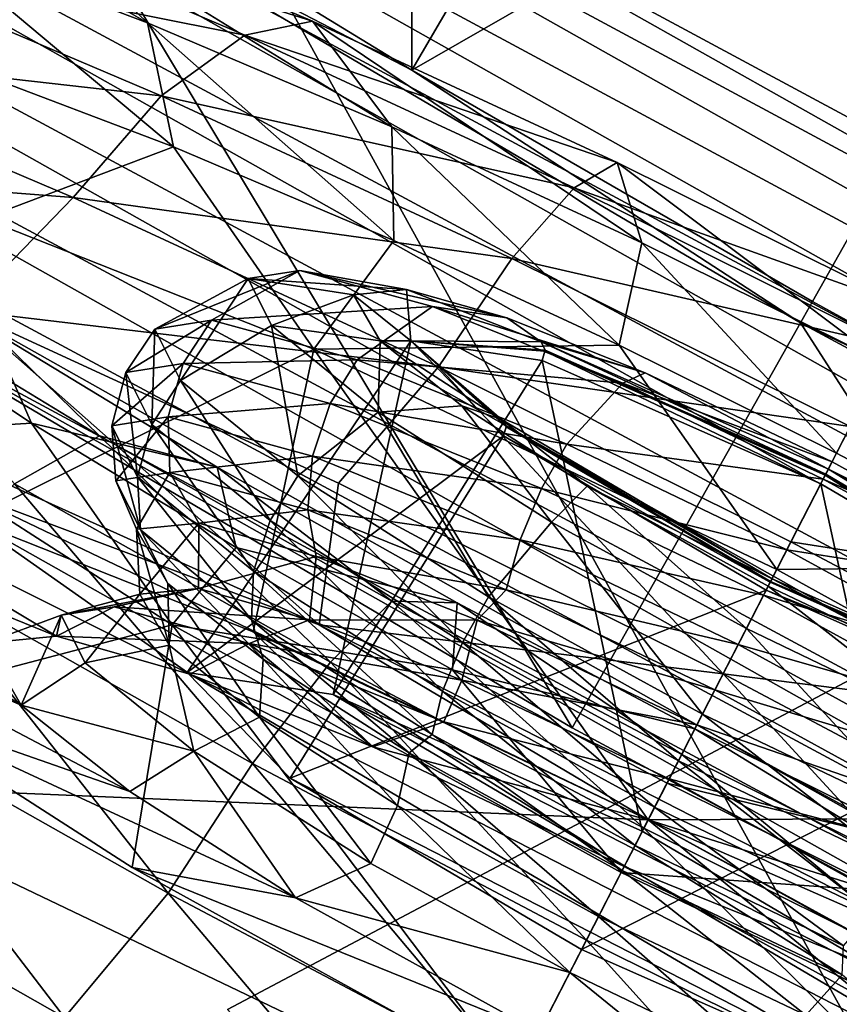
# Model space of a CAD drawing. Header units: metres. Extents: x -1501 to 0, y -1015 to 0.
# Tile 23 of 110: x -896 to -884, y -713 to -698. Entities that reach past the tile are written whole.
import ezdxf

# ---------------------------------------------------------------- set-up
doc = ezdxf.new("R2010")
doc.units = ezdxf.units.M

msp = doc.modelspace()

# ---------------------------------------------------------------- linework, layer by layer
at = {"layer": 'None'}
for points in [[(-838.549561, -717.892029, -406), (-896.670044, -688.680969, -406), (-365.180939, -642.72583, -406)], [(-840.488953, -702.148682, -398.780426), (-890.388062, -676.905884, -398.780426), (-891.434143, -678.887756, -397.307617)], [(-890.388062, -676.905884, -398.780426), (-840.488953, -702.148682, -398.780426), (-838.381714, -697.797791, -401.100159)], [(-891.434143, -678.887756, -397.307617), (-892.41449, -680.745117, -395.641296), (-841.46582, -704.165649, -397.307617)], [(-841.46582, -704.165649, -397.307617), (-840.488953, -702.148682, -398.780426), (-891.434143, -678.887756, -397.307617)], [(-892.41449, -680.745117, -395.641296), (-893.321228, -682.462891, -393.793457), (-842.381287, -706.055786, -395.641296)], [(-892.41449, -680.745117, -395.641296), (-842.381287, -706.055786, -395.641296), (-841.46582, -704.165649, -397.307617)], [(-893.321228, -682.462891, -393.793457), (-894.147644, -684.028564, -391.779236), (-843.227966, -707.803955, -393.793457)], [(-893.321228, -682.462891, -393.793457), (-843.227966, -707.803955, -393.793457), (-842.381287, -706.055786, -395.641296)], [(-894.147644, -684.028564, -391.779236), (-894.887329, -685.429932, -389.61441), (-843.999634, -709.397278, -391.779236)], [(-894.147644, -684.028564, -391.779236), (-843.999634, -709.397278, -391.779236), (-843.227966, -707.803955, -393.793457)], [(-844.690369, -710.823486, -389.61441), (-894.887329, -685.429932, -389.61441), (-895.533997, -686.65509, -387.314758)], [(-894.887329, -685.429932, -389.61441), (-844.690369, -710.823486, -389.61441), (-843.999634, -709.397278, -391.779236)], [(-845.294189, -712.070251, -387.314758), (-895.533997, -686.65509, -387.314758), (-896.081726, -687.692749, -384.897552)], [(-845.294189, -712.070251, -387.314758), (-844.690369, -710.823486, -389.61441), (-895.533997, -686.65509, -387.314758)], [(-845.805664, -713.126282, -384.897552), (-896.081726, -687.692749, -384.897552), (-896.526672, -688.535706, -382.385681)], [(-845.805664, -713.126282, -384.897552), (-845.294189, -712.070251, -387.314758), (-896.081726, -687.692749, -384.897552)], [(-846.22113, -713.984131, -382.385681), (-896.526672, -688.535706, -382.385681), (-896.865479, -689.177612, -379.803467)], [(-846.22113, -713.984131, -382.385681), (-845.805664, -713.126282, -384.897552), (-896.526672, -688.535706, -382.385681)], [(-838.549561, -717.892029, -406), (-919.173218, -731.311707, -63), (-896.670044, -688.680969, -406)], [(-896.865479, -689.177612, -379.803467), (-897.094727, -689.612, -377.175201), (-846.537537, -714.637329, -379.803467)], [(-846.537537, -714.637329, -379.803467), (-846.22113, -713.984131, -382.385681), (-896.865479, -689.177612, -379.803467)], [(-902.407471, -737.109253, -60), (-859.092834, -758.611267, -60), (-897.094727, -689.612, -377.175201)], [(-897.094727, -689.612, -377.175201), (-846.746521, -715.082458, -377.175201), (-846.537537, -714.637329, -379.803467)], [(-897.094727, -689.612, -377.175201), (-859.092834, -758.611267, -60), (-846.746521, -715.082458, -377.175201)]]:
    msp.add_3dface(points, dxfattribs=at)
at = {"layer": 'None01'}
for points in [[(-893.236206, -713.278503, -410), (-879.114685, -728.961182, -410), (-882.337952, -707.503601, -410)], [(-893.236206, -713.278503, -410), (-882.337952, -707.503601, -410), (-893.236206, -713.278503, -430)], [(-882.337952, -707.503601, -410), (-882.337952, -707.503601, -430), (-893.236206, -713.278503, -430)], [(-893.236206, -713.278503, -430), (-882.337952, -707.503601, -430), (-879.114685, -728.961182, -430)]]:
    msp.add_3dface(points, dxfattribs=at)
at = {"layer": 'None01234'}
for points in [[(-918.843384, -684.230652, -334.528534), (-850.900452, -722.514771, -334.528534), (-921.349609, -684.590759, -321.953278)], [(-913.085999, -685.875977, -345.872833), (-855.290283, -718.442383, -345.872833), (-918.843384, -684.230652, -334.528534)], [(-855.290283, -718.442383, -345.872833), (-850.900452, -722.514771, -334.528534), (-918.843384, -684.230652, -334.528534)], [(-850.900452, -722.514771, -334.528534), (-849.910217, -724.845032, -321.953278), (-921.349609, -684.590759, -321.953278)], [(-921.349609, -684.590759, -321.953278), (-849.910217, -724.845032, -321.953278), (-920.359375, -686.921082, -309.378021)], [(-896.51886, -695.549805, -286.031464), (-890.478882, -699.23761, -284.013123), (-890.450378, -685.545349, -285.551636)], [(-890.450378, -685.545349, -285.551636), (-890.478882, -699.23761, -284.013123), (-884.572693, -689.134094, -283.587524)], [(-904.640991, -689.365723, -354.875732), (-862.649963, -713.02655, -354.875732), (-913.085999, -685.875977, -345.872833)], [(-862.649963, -713.02655, -354.875732), (-855.290283, -718.442383, -345.872833), (-913.085999, -685.875977, -345.872833)], [(-849.910217, -724.845032, -321.953278), (-852.416443, -725.205139, -309.378021), (-920.359375, -686.921082, -309.378021)], [(-920.359375, -686.921082, -309.378021), (-852.416443, -725.205139, -309.378021), (-915.969543, -690.993408, -298.033691)], [(-890.478882, -699.23761, -284.013123), (-878.747131, -692.502991, -282.974731), (-884.572693, -689.134094, -283.587524)], [(-894.335083, -694.358215, -360.655945), (-872.259094, -706.797424, -360.655945), (-904.640991, -689.365723, -354.875732)], [(-872.259094, -706.797424, -360.655945), (-862.649963, -713.02655, -354.875732), (-904.640991, -689.365723, -354.875732)], [(-899.000732, -702.638367, -283.25061), (-895.590027, -696.585327, -282.397522), (-905.199158, -690.356201, -288.177734)], [(-852.416443, -725.205139, -309.378021), (-858.173828, -723.559814, -298.033691), (-915.969543, -690.993408, -298.033691)], [(-915.969543, -690.993408, -298.033691), (-858.173828, -723.559814, -298.033691), (-908.609863, -696.409241, -289.030823)], [(-890.478882, -699.23761, -284.013123), (-884.492615, -702.699463, -283.383423), (-878.747131, -692.502991, -282.974731)], [(-878.430359, -706.026672, -284.013123), (-878.747131, -692.502991, -282.974731), (-884.492615, -702.699463, -283.383423)], [(-879.766296, -694.311707, -361.794586), (-883.177063, -700.364746, -362.647644), (-894.335083, -694.358215, -360.655945)], [(-894.335083, -694.358215, -360.655945), (-883.177063, -700.364746, -362.647644), (-872.259094, -706.797424, -360.655945)], [(-896.51886, -695.549805, -286.031464), (-895.590027, -696.585327, -282.397522), (-890.478882, -699.23761, -284.013123)], [(-858.173828, -723.559814, -298.033691), (-866.618835, -720.070129, -289.030823), (-908.609863, -696.409241, -289.030823)], [(-908.609863, -696.409241, -289.030823), (-866.618835, -720.070129, -289.030823), (-899.000732, -702.638367, -283.25061)], [(-899.000732, -702.638367, -283.25061), (-888.082825, -709.071045, -281.258881), (-895.590027, -696.585327, -282.397522)], [(-895.590027, -696.585327, -282.397522), (-884.672058, -703.018005, -280.405792), (-890.478882, -699.23761, -284.013123)], [(-888.082825, -709.071045, -281.258881), (-884.672058, -703.018005, -280.405792), (-895.590027, -696.585327, -282.397522)], [(-890.478882, -699.23761, -284.013123), (-884.672058, -703.018005, -280.405792), (-884.492615, -702.699463, -283.383423)], [(-866.618835, -720.070129, -289.030823), (-876.924744, -715.077637, -283.25061), (-899.000732, -702.638367, -283.25061)], [(-899.000732, -702.638367, -283.25061), (-876.924744, -715.077637, -283.25061), (-888.082825, -709.071045, -281.258881)], [(-884.672058, -703.018005, -280.405792), (-878.430359, -706.026672, -284.013123), (-884.492615, -702.699463, -283.383423)], [(-888.082825, -709.071045, -281.258881), (-876.924744, -715.077637, -283.25061), (-884.672058, -703.018005, -280.405792)], [(-884.672058, -703.018005, -280.405792), (-873.514038, -709.024597, -282.397522), (-878.430359, -706.026672, -284.013123)], [(-876.924744, -715.077637, -283.25061), (-873.514038, -709.024597, -282.397522), (-884.672058, -703.018005, -280.405792)]]:
    msp.add_3dface(points, dxfattribs=at)
at = {"layer": 'None012348'}
for points in [[(-897.756714, -697.273254, -263.697662), (-894.429688, -698.531982, -266.541016), (-900.465027, -695.079834, -267.04187)], [(-894.429688, -698.531982, -266.541016), (-896.411987, -696.613281, -270.505707), (-900.465027, -695.079834, -267.04187)], [(-899.349121, -697.441162, -274.249695), (-897.78833, -696.668823, -272.453094), (-892.976318, -698.716431, -275.129028)], [(-897.78833, -696.668823, -272.453094), (-896.411987, -696.613281, -270.505707), (-891.962036, -698.506836, -272.980286)], [(-892.976318, -698.716431, -275.129028), (-897.78833, -696.668823, -272.453094), (-891.962036, -698.506836, -272.980286)], [(-891.962036, -698.506836, -272.980286), (-896.411987, -696.613281, -270.505707), (-890.776917, -700.086365, -268.572327)], [(-896.411987, -696.613281, -270.505707), (-894.429688, -698.531982, -266.541016), (-890.776917, -700.086365, -268.572327)], [(-897.0401, -699.251038, -262.343048), (-894.041077, -700.385742, -264.906128), (-897.756714, -697.273254, -263.697662)], [(-894.041077, -700.385742, -264.906128), (-894.429688, -698.531982, -266.541016), (-897.756714, -697.273254, -263.697662)], [(-894.224304, -699.621826, -277.099548), (-900.878845, -698.869507, -275.62085), (-899.349121, -697.441162, -274.249695)], [(-892.976318, -698.716431, -275.129028), (-894.224304, -699.621826, -277.099548), (-899.349121, -697.441162, -274.249695)], [(-890.776917, -700.086365, -268.572327), (-894.429688, -698.531982, -266.541016), (-890.748291, -701.786865, -266.737213)], [(-894.429688, -698.531982, -266.541016), (-894.041077, -700.385742, -264.906128), (-890.748291, -701.786865, -266.737213)], [(-891.962036, -698.506836, -272.980286), (-887.411194, -700.617615, -274.407471), (-892.976318, -698.716431, -275.129028)], [(-890.776917, -700.086365, -268.572327), (-887.04126, -701.819031, -269.743835), (-891.962036, -698.506836, -272.980286)], [(-887.04126, -701.819031, -269.743835), (-887.411194, -700.617615, -274.407471), (-891.962036, -698.506836, -272.980286)], [(-888.055176, -700.998962, -276.672333), (-894.224304, -699.621826, -277.099548), (-892.976318, -698.716431, -275.129028)], [(-887.411194, -700.617615, -274.407471), (-888.055176, -700.998962, -276.672333), (-892.976318, -698.716431, -275.129028)], [(-895.540039, -701.141235, -278.589691), (-902.426514, -700.61084, -276.228333), (-900.878845, -698.869507, -275.62085)], [(-900.878845, -698.869507, -275.62085), (-894.224304, -699.621826, -277.099548), (-895.540039, -701.141235, -278.589691)], [(-897.0401, -699.251038, -262.343048), (-896.879211, -701.455811, -261.446991), (-894.041077, -700.385742, -264.906128)], [(-894.224304, -699.621826, -277.099548), (-888.983337, -702.052734, -278.743164), (-895.540039, -701.141235, -278.589691)], [(-888.983337, -702.052734, -278.743164), (-894.224304, -699.621826, -277.099548), (-888.055176, -700.998962, -276.672333)], [(-890.748291, -701.786865, -266.737213), (-887.38092, -703.348755, -267.793243), (-890.776917, -700.086365, -268.572327)], [(-887.38092, -703.348755, -267.793243), (-887.04126, -701.819031, -269.743835), (-890.776917, -700.086365, -268.572327)], [(-896.879211, -701.455811, -261.446991), (-891.946533, -703.412292, -265.091583), (-894.041077, -700.385742, -264.906128)], [(-894.041077, -700.385742, -264.906128), (-891.946533, -703.412292, -265.091583), (-890.748291, -701.786865, -266.737213)], [(-897.177979, -702.830017, -279.236237), (-902.426514, -700.61084, -276.228333), (-895.540039, -701.141235, -278.589691)], [(-883.023254, -702.799866, -274.852661), (-888.055176, -700.998962, -276.672333), (-887.411194, -700.617615, -274.407471)], [(-883.439392, -703.610352, -270.109314), (-883.023254, -702.799866, -274.852661), (-887.411194, -700.617615, -274.407471)], [(-887.04126, -701.819031, -269.743835), (-883.439392, -703.610352, -270.109314), (-887.411194, -700.617615, -274.407471)], [(-888.983337, -702.052734, -278.743164), (-888.055176, -700.998962, -276.672333), (-883.310242, -703.358826, -277.153778)], [(-883.310242, -703.358826, -277.153778), (-888.055176, -700.998962, -276.672333), (-883.023254, -702.799866, -274.852661)], [(-890.080261, -703.673645, -280.301941), (-897.177979, -702.830017, -279.236237), (-895.540039, -701.141235, -278.589691)], [(-895.540039, -701.141235, -278.589691), (-888.983337, -702.052734, -278.743164), (-890.080261, -703.673645, -280.301941)], [(-891.946533, -703.412292, -265.091583), (-896.879211, -701.455811, -261.446991), (-897.080933, -705.958496, -260.127502)], [(-891.946533, -703.412292, -265.091583), (-887.38092, -703.348755, -267.793243), (-890.748291, -701.786865, -266.737213)], [(-887.38092, -703.348755, -267.793243), (-884.134033, -704.963562, -268.122681), (-887.04126, -701.819031, -269.743835)], [(-884.134033, -704.963562, -268.122681), (-883.439392, -703.610352, -270.109314), (-887.04126, -701.819031, -269.743835)], [(-890.080261, -703.673645, -280.301941), (-888.983337, -702.052734, -278.743164), (-883.929932, -704.565979, -279.25589)], [(-883.929932, -704.565979, -279.25589), (-888.983337, -702.052734, -278.743164), (-883.310242, -703.358826, -277.153778)], [(-896.781738, -703.113647, -229.896179), (-899.277283, -702.194763, -225.86412), (-895.14502, -704.707031, -223.389542)], [(-895.14502, -704.707031, -223.389542), (-899.277283, -702.194763, -225.86412), (-896.418274, -705.421204, -221.503128)], [(-893.471008, -702.977051, -252.034348), (-894.321838, -703.110901, -248.422272), (-892.152954, -702.233032, -251.523788)], [(-894.321838, -703.110901, -248.422272), (-892.926819, -702.354797, -248.23819), (-892.152954, -702.233032, -251.523788)], [(-893.471008, -702.977051, -252.034348), (-892.152954, -702.233032, -251.523788), (-890.173096, -702.771362, -254.549789)], [(-892.152954, -702.233032, -251.523788), (-892.926819, -702.354797, -248.23819), (-890.559326, -702.518311, -251.229416)], [(-890.173096, -702.771362, -254.549789), (-892.152954, -702.233032, -251.523788), (-889.058105, -702.943115, -253.418854)], [(-892.152954, -702.233032, -251.523788), (-890.559326, -702.518311, -251.229416), (-889.058105, -702.943115, -253.418854)], [(-892.926819, -702.354797, -248.23819), (-894.321838, -703.110901, -248.422272), (-893.934692, -703.880249, -244.810181)], [(-892.574707, -703.054565, -244.952591), (-892.926819, -702.354797, -248.23819), (-893.934692, -703.880249, -244.810181)], [(-891.349426, -702.596497, -248.16716), (-892.926819, -702.354797, -248.23819), (-892.574707, -703.054565, -244.952591)], [(-892.926819, -702.354797, -248.23819), (-891.349426, -702.596497, -248.16716), (-890.559326, -702.518311, -251.229416)], [(-890.952454, -703.284058, -245.104919), (-891.349426, -702.596497, -248.16716), (-892.574707, -703.054565, -244.952591)], [(-890.559326, -702.518311, -251.229416), (-891.349426, -702.596497, -248.16716), (-890.495361, -703.28363, -248.198257)], [(-891.349426, -702.596497, -248.16716), (-890.952454, -703.284058, -245.104919), (-890.495361, -703.28363, -248.198257)], [(-888.546997, -703.302307, -252.806152), (-889.058105, -702.943115, -253.418854), (-890.559326, -702.518311, -251.229416)], [(-890.495361, -703.28363, -248.198257), (-888.546997, -703.302307, -252.806152), (-890.559326, -702.518311, -251.229416)], [(-898.52417, -704.660095, -235.818192), (-898.831299, -702.740173, -234.436462), (-896.161255, -704.515747, -231.873367)], [(-896.161255, -704.515747, -231.873367), (-898.831299, -702.740173, -234.436462), (-896.781738, -703.113647, -229.896179)], [(-891.866638, -707.528381, -281.505096), (-901.657715, -703.112732, -277.638794), (-897.177979, -702.830017, -279.236237)], [(-891.573669, -705.41449, -281.08847), (-891.866638, -707.528381, -281.505096), (-897.177979, -702.830017, -279.236237)], [(-891.573669, -705.41449, -281.08847), (-897.177979, -702.830017, -279.236237), (-890.080261, -703.673645, -280.301941)], [(-891.294434, -703.568848, -255.361053), (-893.471008, -702.977051, -252.034348), (-890.173096, -702.771362, -254.549789)], [(-891.294434, -703.568848, -255.361053), (-890.173096, -702.771362, -254.549789), (-887.327026, -703.918396, -256.537445)], [(-887.327026, -703.918396, -256.537445), (-890.173096, -702.771362, -254.549789), (-886.994019, -703.763489, -254.933487)], [(-890.173096, -702.771362, -254.549789), (-889.058105, -702.943115, -253.418854), (-886.994019, -703.763489, -254.933487)], [(-893.895691, -703.625183, -252.175339), (-894.753662, -703.759399, -248.531067), (-893.471008, -702.977051, -252.034348)], [(-894.753662, -703.759399, -248.531067), (-894.321838, -703.110901, -248.422272), (-893.471008, -702.977051, -252.034348)], [(-893.895691, -703.625183, -252.175339), (-893.471008, -702.977051, -252.034348), (-891.294434, -703.568848, -255.361053)], [(-886.994019, -703.763489, -254.933487), (-889.058105, -702.943115, -253.418854), (-888.546997, -703.302307, -252.806152)], [(-901.657715, -703.112732, -277.638794), (-891.866638, -707.528381, -281.505096), (-897.261169, -705.505859, -276.777252)], [(-896.161255, -704.515747, -231.873367), (-896.781738, -703.113647, -229.896179), (-893.389709, -705.175903, -227.864883)], [(-893.389709, -705.175903, -227.864883), (-896.781738, -703.113647, -229.896179), (-895.14502, -704.707031, -223.389542)], [(-894.321838, -703.110901, -248.422272), (-894.753662, -703.759399, -248.531067), (-894.363464, -704.536377, -244.887039)], [(-893.934692, -703.880249, -244.810181), (-894.321838, -703.110901, -248.422272), (-894.363464, -704.536377, -244.887039)], [(-892.574707, -703.054565, -244.952591), (-893.934692, -703.880249, -244.810181), (-892.185181, -705.303955, -241.483475)], [(-890.952454, -703.284058, -245.104919), (-892.574707, -703.054565, -244.952591), (-890.983276, -704.349609, -241.92659)], [(-890.983276, -704.349609, -241.92659), (-892.574707, -703.054565, -244.952591), (-892.185181, -705.303955, -241.483475)], [(-893.835754, -708.242065, -249.032608), (-890.495361, -703.28363, -248.198257), (-889.10968, -704.705872, -243.698364)], [(-890.495361, -703.28363, -248.198257), (-893.835754, -708.242065, -249.032608), (-891.656433, -708.571716, -254.02771)], [(-888.532043, -703.580688, -252.698166), (-890.495361, -703.28363, -248.198257), (-891.656433, -708.571716, -254.02771)], [(-889.7323, -704.256348, -242.915482), (-890.952454, -703.284058, -245.104919), (-890.983276, -704.349609, -241.92659)], [(-890.495361, -703.28363, -248.198257), (-890.952454, -703.284058, -245.104919), (-889.142517, -704.46228, -243.528183)], [(-890.952454, -703.284058, -245.104919), (-889.7323, -704.256348, -242.915482), (-889.142517, -704.46228, -243.528183)], [(-889.072144, -704.556641, -243.642197), (-890.495361, -703.28363, -248.198257), (-889.142517, -704.46228, -243.528183)], [(-889.10968, -704.705872, -243.698364), (-890.495361, -703.28363, -248.198257), (-889.071411, -704.571655, -243.651642)], [(-890.495361, -703.28363, -248.198257), (-889.072144, -704.556641, -243.642197), (-889.071411, -704.571655, -243.651642)], [(-888.490295, -703.439697, -252.705338), (-890.495361, -703.28363, -248.198257), (-888.532043, -703.580688, -252.698166)], [(-888.546997, -703.302307, -252.806152), (-890.495361, -703.28363, -248.198257), (-888.490051, -703.422791, -252.710815)], [(-890.495361, -703.28363, -248.198257), (-888.490295, -703.439697, -252.705338), (-888.490051, -703.422791, -252.710815)], [(-884.256226, -705.201477, -254.727676), (-888.546997, -703.302307, -252.806152), (-884.296082, -705.279114, -254.588989)], [(-888.546997, -703.302307, -252.806152), (-888.490051, -703.422791, -252.710815), (-884.296082, -705.279114, -254.588989)], [(-884.256226, -705.201477, -254.727676), (-886.994019, -703.763489, -254.933487), (-888.546997, -703.302307, -252.806152)], [(-892.853027, -707.635803, -263.24881), (-891.946533, -703.412292, -265.091583), (-897.080933, -705.958496, -260.127502)], [(-891.946533, -703.412292, -265.091583), (-892.853027, -707.635803, -263.24881), (-886.947388, -710.443787, -264.665527)], [(-891.946533, -703.412292, -265.091583), (-885.026489, -706.702026, -266.754883), (-887.38092, -703.348755, -267.793243)], [(-885.026489, -706.702026, -266.754883), (-891.946533, -703.412292, -265.091583), (-886.947388, -710.443787, -264.665527)], [(-884.369873, -705.422913, -254.562073), (-888.490295, -703.439697, -252.705338), (-888.532043, -703.580688, -252.698166)], [(-888.490051, -703.422791, -252.710815), (-888.490295, -703.439697, -252.705338), (-884.303162, -705.29303, -254.580414)], [(-884.303162, -705.29303, -254.580414), (-888.490295, -703.439697, -252.705338), (-884.369873, -705.422913, -254.562073)], [(-884.296082, -705.279114, -254.588989), (-888.490051, -703.422791, -252.710815), (-884.303162, -705.29303, -254.580414)], [(-885.026489, -706.702026, -266.754883), (-884.134033, -704.963562, -268.122681), (-887.38092, -703.348755, -267.793243)], [(-894.121643, -704.423523, -252.224274), (-894.964905, -704.556152, -248.644241), (-893.895691, -703.625183, -252.175339)], [(-894.964905, -704.556152, -248.644241), (-894.753662, -703.759399, -248.531067), (-893.895691, -703.625183, -252.175339)], [(-894.121643, -704.423523, -252.224274), (-893.895691, -703.625183, -252.175339), (-891.699768, -704.22229, -255.53157)], [(-891.699768, -704.22229, -255.53157), (-893.895691, -703.625183, -252.175339), (-891.294434, -703.568848, -255.361053)], [(-891.699768, -704.22229, -255.53157), (-891.294434, -703.568848, -255.361053), (-888.165588, -704.829895, -257.546204)], [(-888.532043, -703.580688, -252.698166), (-891.656433, -708.571716, -254.02771), (-887.036194, -710.61676, -256.096741)], [(-888.165588, -704.829895, -257.546204), (-891.294434, -703.568848, -255.361053), (-887.327026, -703.918396, -256.537445)], [(-884.369873, -705.422913, -254.562073), (-888.532043, -703.580688, -252.698166), (-887.036194, -710.61676, -256.096741)], [(-883.439392, -703.610352, -270.109314), (-884.134033, -704.963562, -268.122681), (-880.929443, -706.660706, -267.793243)], [(-894.753662, -703.759399, -248.531067), (-894.964905, -704.556152, -248.644241), (-894.581238, -705.318726, -245.064209)], [(-894.363464, -704.536377, -244.887039), (-894.753662, -703.759399, -248.531067), (-894.581238, -705.318726, -245.064209)], [(-885.828857, -708.264893, -281.713898), (-891.573669, -705.41449, -281.08847), (-890.080261, -703.673645, -280.301941)], [(-885.828857, -708.264893, -281.713898), (-890.080261, -703.673645, -280.301941), (-884.815918, -706.291809, -280.83606)], [(-884.815918, -706.291809, -280.83606), (-890.080261, -703.673645, -280.301941), (-883.929932, -704.565979, -279.25589)], [(-887.327026, -703.918396, -256.537445), (-886.994019, -703.763489, -254.933487), (-884.200562, -705.09314, -255.594177)], [(-884.256226, -705.201477, -254.727676), (-884.200562, -705.09314, -255.594177), (-886.994019, -703.763489, -254.933487)], [(-893.934692, -703.880249, -244.810181), (-894.363464, -704.536377, -244.887039), (-892.598389, -705.972717, -241.530807)], [(-892.185181, -705.303955, -241.483475), (-893.934692, -703.880249, -244.810181), (-892.598389, -705.972717, -241.530807)], [(-888.165588, -704.829895, -257.546204), (-887.327026, -703.918396, -256.537445), (-884.335144, -705.355347, -257.164154)], [(-884.335144, -705.355347, -257.164154), (-887.327026, -703.918396, -256.537445), (-884.200562, -705.09314, -255.594177)], [(-891.964417, -705.010071, -255.521439), (-894.121643, -704.423523, -252.224274), (-891.699768, -704.22229, -255.53157)], [(-891.964417, -705.010071, -255.521439), (-891.699768, -704.22229, -255.53157), (-888.543152, -705.494507, -257.736115)], [(-888.543152, -705.494507, -257.736115), (-891.699768, -704.22229, -255.53157), (-888.165588, -704.829895, -257.546204)], [(-890.983276, -704.349609, -241.92659), (-892.185181, -705.303955, -241.483475), (-889.336853, -707.111389, -239.298325)], [(-889.7323, -704.256348, -242.915482), (-890.983276, -704.349609, -241.92659), (-888.392456, -705.993652, -239.93895)], [(-888.392456, -705.993652, -239.93895), (-890.983276, -704.349609, -241.92659), (-889.336853, -707.111389, -239.298325)], [(-887.86261, -705.455444, -241.400848), (-889.7323, -704.256348, -242.915482), (-888.392456, -705.993652, -239.93895)], [(-889.142517, -704.46228, -243.528183), (-889.7323, -704.256348, -242.915482), (-887.86261, -705.455444, -241.400848)], [(-894.059387, -707.527954, -232.173584), (-898.52417, -704.660095, -235.818192), (-896.161255, -704.515747, -231.873367)], [(-894.059387, -707.527954, -232.173584), (-896.161255, -704.515747, -231.873367), (-893.103577, -706.374756, -230.042297)], [(-893.103577, -706.374756, -230.042297), (-896.161255, -704.515747, -231.873367), (-893.389709, -705.175903, -227.864883)], [(-894.90094, -705.379822, -248.743118), (-894.964905, -704.556152, -248.644241), (-894.121643, -704.423523, -252.224274)], [(-894.095032, -705.252136, -252.165405), (-894.90094, -705.379822, -248.743118), (-894.121643, -704.423523, -252.224274)], [(-894.095032, -705.252136, -252.165405), (-894.121643, -704.423523, -252.224274), (-891.964417, -705.010071, -255.521439)], [(-885.098389, -706.84198, -241.606659), (-889.072144, -704.556641, -243.642197), (-889.142517, -704.46228, -243.528183)], [(-889.142517, -704.46228, -243.528183), (-887.86261, -705.455444, -241.400848), (-885.098389, -706.84198, -241.606659)], [(-898.487305, -708.697998, -238.216049), (-898.52417, -704.660095, -235.818192), (-894.059387, -707.527954, -232.173584)], [(-894.581238, -705.318726, -245.064209), (-894.964905, -704.556152, -248.644241), (-894.534363, -706.10791, -245.320633)], [(-894.964905, -704.556152, -248.644241), (-894.90094, -705.379822, -248.743118), (-894.534363, -706.10791, -245.320633)], [(-894.363464, -704.536377, -244.887039), (-894.581238, -705.318726, -245.064209), (-892.847229, -706.729736, -241.767044)], [(-892.598389, -705.972717, -241.530807), (-894.363464, -704.536377, -244.887039), (-892.847229, -706.729736, -241.767044)], [(-889.10968, -704.705872, -243.698364), (-889.071411, -704.571655, -243.651642), (-885.125, -706.89386, -241.776566)], [(-885.119202, -706.882629, -241.764023), (-889.072144, -704.556641, -243.642197), (-885.098389, -706.84198, -241.606659)], [(-889.071411, -704.571655, -243.651642), (-889.072144, -704.556641, -243.642197), (-885.119202, -706.882629, -241.764023)], [(-885.125, -706.89386, -241.776566), (-889.071411, -704.571655, -243.651642), (-885.119202, -706.882629, -241.764023)], [(-883.929932, -704.565979, -279.25589), (-878.942383, -707.207397, -278.743164), (-884.815918, -706.291809, -280.83606)], [(-896.418274, -705.421204, -221.503128), (-891.695313, -708.0896, -219.959824), (-895.14502, -704.707031, -223.389542)], [(-891.695313, -708.0896, -219.959824), (-890.777405, -707.174683, -221.962357), (-895.14502, -704.707031, -223.389542)], [(-895.14502, -704.707031, -223.389542), (-890.777405, -707.174683, -221.962357), (-893.389709, -705.175903, -227.864883)], [(-892.297607, -709.820801, -244.037506), (-893.835754, -708.242065, -249.032608), (-889.10968, -704.705872, -243.698364)], [(-892.297607, -709.820801, -244.037506), (-889.10968, -704.705872, -243.698364), (-885.186768, -707.014221, -241.834442)], [(-885.186768, -707.014221, -241.834442), (-889.10968, -704.705872, -243.698364), (-885.125, -706.89386, -241.776566)], [(-888.543152, -705.494507, -257.736115), (-888.165588, -704.829895, -257.546204), (-884.876404, -706.409607, -258.235199)], [(-884.876404, -706.409607, -258.235199), (-888.165588, -704.829895, -257.546204), (-884.335144, -705.355347, -257.164154)], [(-900.172729, -705.079468, -255.644318), (-901.860901, -705.235352, -249.171783), (-895.788757, -707.702148, -253.289017)], [(-897.080933, -705.958496, -260.127502), (-900.172729, -705.079468, -255.644318), (-893.795105, -708.267578, -256.188568)], [(-893.795105, -708.267578, -256.188568), (-900.172729, -705.079468, -255.644318), (-895.788757, -707.702148, -253.289017)], [(-892.032776, -705.812866, -255.317383), (-894.095032, -705.252136, -252.165405), (-891.964417, -705.010071, -255.521439)], [(-892.032776, -705.812866, -255.317383), (-891.964417, -705.010071, -255.521439), (-888.863342, -706.259949, -257.687195)], [(-888.863342, -706.259949, -257.687195), (-891.964417, -705.010071, -255.521439), (-888.543152, -705.494507, -257.736115)], [(-884.134033, -704.963562, -268.122681), (-885.026489, -706.702026, -266.754883), (-880.929443, -706.660706, -267.793243)], [(-884.335144, -705.355347, -257.164154), (-884.200562, -705.09314, -255.594177), (-881.492004, -706.588074, -254.933487)], [(-881.492004, -706.588074, -254.933487), (-884.200562, -705.09314, -255.594177), (-884.256226, -705.201477, -254.727676)], [(-901.003601, -706.697998, -242.699249), (-896.317261, -708.731689, -245.054535), (-901.860901, -705.235352, -249.171783)], [(-896.317261, -708.731689, -245.054535), (-896.856567, -707.804443, -249.171783), (-901.860901, -705.235352, -249.171783)], [(-901.860901, -705.235352, -249.171783), (-896.856567, -707.804443, -249.171783), (-895.788757, -707.702148, -253.289017)], [(-894.593506, -706.100525, -248.813492), (-894.90094, -705.379822, -248.743118), (-894.095032, -705.252136, -252.165405)], [(-893.661865, -706.010071, -252.413773), (-894.593506, -706.100525, -248.813492), (-894.095032, -705.252136, -252.165405)], [(-893.661865, -706.010071, -252.413773), (-894.095032, -705.252136, -252.165405), (-892.032776, -705.812866, -255.317383)], [(-890.777405, -707.174683, -221.962357), (-889.804504, -707.201538, -226.693359), (-893.389709, -705.175903, -227.864883)], [(-893.389709, -705.175903, -227.864883), (-889.804504, -707.201538, -226.693359), (-893.103577, -706.374756, -230.042297)], [(-884.256226, -705.201477, -254.727676), (-884.296082, -705.279114, -254.588989), (-880.34314, -707.605164, -252.710815)], [(-880.212036, -707.581177, -252.806152), (-884.256226, -705.201477, -254.727676), (-880.34314, -707.605164, -252.710815)], [(-880.212036, -707.581177, -252.806152), (-881.492004, -706.588074, -254.933487), (-884.256226, -705.201477, -254.727676)], [(-894.534363, -706.10791, -245.320633), (-894.90094, -705.379822, -248.743118), (-894.124023, -706.910339, -245.213211)], [(-894.90094, -705.379822, -248.743118), (-894.593506, -706.100525, -248.813492), (-894.124023, -706.910339, -245.213211)], [(-892.847229, -706.729736, -241.767044), (-894.581238, -705.318726, -245.064209), (-892.876709, -707.456848, -242.168655)], [(-894.581238, -705.318726, -245.064209), (-894.534363, -706.10791, -245.320633), (-892.876709, -707.456848, -242.168655)], [(-892.185181, -705.303955, -241.483475), (-892.598389, -705.972717, -241.530807), (-889.724792, -707.796265, -239.326263)], [(-889.336853, -707.111389, -239.298325), (-892.185181, -705.303955, -241.483475), (-889.724792, -707.796265, -239.326263)], [(-884.876404, -706.409607, -258.235199), (-884.335144, -705.355347, -257.164154), (-881.423767, -706.948975, -256.537445)], [(-880.44696, -707.731262, -252.698166), (-884.303162, -705.29303, -254.580414), (-884.369873, -705.422913, -254.562073)], [(-881.423767, -706.948975, -256.537445), (-884.335144, -705.355347, -257.164154), (-881.492004, -706.588074, -254.933487)], [(-884.296082, -705.279114, -254.588989), (-884.303162, -705.29303, -254.580414), (-880.35675, -707.615173, -252.705338)], [(-880.35675, -707.615173, -252.705338), (-884.303162, -705.29303, -254.580414), (-880.44696, -707.731262, -252.698166)], [(-880.34314, -707.605164, -252.710815), (-884.296082, -705.279114, -254.588989), (-880.35675, -707.615173, -252.705338)], [(-899.522461, -709.910645, -277.473114), (-897.261169, -705.505859, -276.777252), (-886.947876, -710.444702, -279.028778)], [(-897.890015, -706.76239, -219.988052), (-892.860046, -709.604248, -218.344437), (-896.418274, -705.421204, -221.503128)], [(-897.261169, -705.505859, -276.777252), (-891.866638, -707.528381, -281.505096), (-886.947876, -710.444702, -279.028778)], [(-892.860046, -709.604248, -218.344437), (-891.695313, -708.0896, -219.959824), (-896.418274, -705.421204, -221.503128)], [(-891.866638, -707.528381, -281.505096), (-891.573669, -705.41449, -281.08847), (-885.828857, -708.264893, -281.713898)], [(-888.863342, -706.259949, -257.687195), (-888.543152, -705.494507, -257.736115), (-885.224792, -707.088196, -258.431213)], [(-885.224792, -707.088196, -258.431213), (-888.543152, -705.494507, -257.736115), (-884.876404, -706.409607, -258.235199)], [(-887.86261, -705.455444, -241.400848), (-888.392456, -705.993652, -239.93895), (-885.481018, -707.587341, -239.312241)], [(-885.153992, -706.950317, -240.740158), (-887.86261, -705.455444, -241.400848), (-885.481018, -707.587341, -239.312241)], [(-887.86261, -705.455444, -241.400848), (-885.153992, -706.950317, -240.740158), (-885.098389, -706.84198, -241.606659)], [(-884.369873, -705.422913, -254.562073), (-887.036194, -710.61676, -256.096741), (-882.68158, -713.179138, -254.02771)], [(-880.44696, -707.731262, -252.698166), (-884.369873, -705.422913, -254.562073), (-882.68158, -713.179138, -254.02771)], [(-891.909424, -706.506592, -254.965469), (-893.661865, -706.010071, -252.413773), (-892.032776, -705.812866, -255.317383)], [(-891.909424, -706.506592, -254.965469), (-892.032776, -705.812866, -255.317383), (-889.068237, -707.00769, -257.387787)], [(-889.068237, -707.00769, -257.387787), (-892.032776, -705.812866, -255.317383), (-888.863342, -706.259949, -257.687195)], [(-892.853027, -707.635803, -263.24881), (-897.080933, -705.958496, -260.127502), (-891.061157, -709.35321, -258.200562)], [(-891.061157, -709.35321, -258.200562), (-897.080933, -705.958496, -260.127502), (-893.795105, -708.267578, -256.188568)], [(-892.598389, -705.972717, -241.530807), (-892.847229, -706.729736, -241.767044), (-890.02417, -708.521179, -239.601273)], [(-889.724792, -707.796265, -239.326263), (-892.598389, -705.972717, -241.530807), (-890.02417, -708.521179, -239.601273)], [(-894.546082, -707.071594, -248.931854), (-894.593506, -706.100525, -248.813492), (-893.661865, -706.010071, -252.413773)], [(-894.124023, -706.910339, -245.213211), (-894.593506, -706.100525, -248.813492), (-894.103943, -707.835205, -245.534836)], [(-894.593506, -706.100525, -248.813492), (-894.546082, -707.071594, -248.931854), (-894.103943, -707.835205, -245.534836)], [(-893.667908, -706.985779, -252.328873), (-894.546082, -707.071594, -248.931854), (-893.661865, -706.010071, -252.413773)], [(-892.876709, -707.456848, -242.168655), (-894.534363, -706.10791, -245.320633), (-892.699158, -708.044922, -242.661514)], [(-894.534363, -706.10791, -245.320633), (-894.124023, -706.910339, -245.213211), (-892.699158, -708.044922, -242.661514)], [(-893.667908, -706.985779, -252.328873), (-893.661865, -706.010071, -252.413773), (-891.909424, -706.506592, -254.965469)], [(-888.392456, -705.993652, -239.93895), (-889.336853, -707.111389, -239.298325), (-886.136108, -708.863403, -238.609329)], [(-885.481018, -707.587341, -239.312241), (-888.392456, -705.993652, -239.93895), (-886.136108, -708.863403, -238.609329)], [(-889.068237, -707.00769, -257.387787), (-888.863342, -706.259949, -257.687195), (-885.603333, -707.825623, -258.370087)], [(-885.603333, -707.825623, -258.370087), (-888.863342, -706.259949, -257.687195), (-885.224792, -707.088196, -258.431213)], [(-889.871765, -708.200684, -228.986252), (-894.059387, -707.527954, -232.173584), (-893.103577, -706.374756, -230.042297)], [(-889.804504, -707.201538, -226.693359), (-889.871765, -708.200684, -228.986252), (-893.103577, -706.374756, -230.042297)], [(-879.620117, -709.043518, -280.301941), (-885.828857, -708.264893, -281.713898), (-884.815918, -706.291809, -280.83606)], [(-885.224792, -707.088196, -258.431213), (-884.876404, -706.409607, -258.235199), (-881.675659, -708.161621, -257.546204)], [(-881.675659, -708.161621, -257.546204), (-884.876404, -706.409607, -258.235199), (-881.423767, -706.948975, -256.537445)], [(-878.942383, -707.207397, -278.743164), (-879.620117, -709.043518, -280.301941), (-884.815918, -706.291809, -280.83606)], [(-892.010376, -707.4552, -254.743744), (-893.667908, -706.985779, -252.328873), (-891.909424, -706.506592, -254.965469)], [(-892.010376, -707.4552, -254.743744), (-891.909424, -706.506592, -254.965469), (-889.503601, -707.46228, -256.733826)], [(-889.503601, -707.46228, -256.733826), (-891.909424, -706.506592, -254.965469), (-889.068237, -707.00769, -257.387787)], [(-898.487305, -708.697998, -238.216049), (-894.695862, -710.022156, -242.154984), (-901.003601, -706.697998, -242.699249)], [(-894.695862, -710.022156, -242.154984), (-896.317261, -708.731689, -245.054535), (-901.003601, -706.697998, -242.699249)], [(-885.026489, -706.702026, -266.754883), (-886.947388, -710.443787, -264.665527), (-878.320007, -710.407715, -265.091583)], [(-885.026489, -706.702026, -266.754883), (-878.320007, -710.407715, -265.091583), (-880.929443, -706.660706, -267.793243)], [(-899.358826, -708.579895, -219.093857), (-894.118835, -711.540405, -217.381607), (-897.890015, -706.76239, -219.988052)], [(-894.118835, -711.540405, -217.381607), (-892.860046, -709.604248, -218.344437), (-897.890015, -706.76239, -219.988052)], [(-892.847229, -706.729736, -241.767044), (-892.876709, -707.456848, -242.168655), (-890.177979, -709.169373, -240.098267)], [(-890.02417, -708.521179, -239.601273), (-892.847229, -706.729736, -241.767044), (-890.177979, -709.169373, -240.098267)], [(-885.098389, -706.84198, -241.606659), (-885.153992, -706.950317, -240.740158), (-882.360596, -708.280029, -241.400848)], [(-880.807556, -708.741211, -243.528183), (-885.119202, -706.882629, -241.764023), (-885.098389, -706.84198, -241.606659)], [(-885.098389, -706.84198, -241.606659), (-882.360596, -708.280029, -241.400848), (-880.807556, -708.741211, -243.528183)], [(-894.546082, -707.071594, -248.931854), (-893.667908, -706.985779, -252.328873), (-895.719055, -707.383972, -249.046204)], [(-893.667908, -706.985779, -252.328873), (-894.929077, -707.259644, -252.400024), (-895.719055, -707.383972, -249.046204)], [(-893.667908, -706.985779, -252.328873), (-892.010376, -707.4552, -254.743744), (-894.929077, -707.259644, -252.400024)], [(-892.699158, -708.044922, -242.661514), (-894.124023, -706.910339, -245.213211), (-892.75647, -708.908508, -243.119965)], [(-894.124023, -706.910339, -245.213211), (-894.103943, -707.835205, -245.534836), (-892.75647, -708.908508, -243.119965)], [(-887.943054, -712.383179, -241.968475), (-892.297607, -709.820801, -244.037506), (-885.186768, -707.014221, -241.834442)], [(-889.503601, -707.46228, -256.733826), (-889.068237, -707.00769, -257.387787), (-885.951782, -708.504395, -258.040558)], [(-885.951782, -708.504395, -258.040558), (-889.068237, -707.00769, -257.387787), (-885.603333, -707.825623, -258.370087)], [(-887.943054, -712.383179, -241.968475), (-885.186768, -707.014221, -241.834442), (-881.024597, -708.856506, -243.698364)], [(-885.153992, -706.950317, -240.740158), (-885.481018, -707.587341, -239.312241), (-882.489136, -709.024231, -239.93895)], [(-885.186768, -707.014221, -241.834442), (-885.125, -706.89386, -241.776566), (-880.937866, -708.747131, -243.651642)], [(-881.024597, -708.856506, -243.698364), (-885.186768, -707.014221, -241.834442), (-880.937866, -708.747131, -243.651642)], [(-882.360596, -708.280029, -241.400848), (-885.153992, -706.950317, -240.740158), (-882.489136, -709.024231, -239.93895)], [(-885.125, -706.89386, -241.776566), (-885.119202, -706.882629, -241.764023), (-880.925232, -708.738953, -243.642197)], [(-880.937866, -708.747131, -243.651642), (-885.125, -706.89386, -241.776566), (-880.925232, -708.738953, -243.642197)], [(-880.925232, -708.738953, -243.642197), (-885.119202, -706.882629, -241.764023), (-880.807556, -708.741211, -243.528183)], [(-894.546082, -707.071594, -248.931854), (-895.719055, -707.383972, -249.046204), (-895.359619, -708.098267, -245.692368)], [(-894.103943, -707.835205, -245.534836), (-894.546082, -707.071594, -248.931854), (-895.359619, -708.098267, -245.692368)], [(-889.336853, -707.111389, -239.298325), (-889.724792, -707.796265, -239.326263), (-886.495667, -709.563782, -238.631165)], [(-886.136108, -708.863403, -238.609329), (-889.336853, -707.111389, -239.298325), (-886.495667, -709.563782, -238.631165)], [(-885.603333, -707.825623, -258.370087), (-885.224792, -707.088196, -258.431213), (-881.995605, -708.855774, -257.736115)], [(-881.995605, -708.855774, -257.736115), (-885.224792, -707.088196, -258.431213), (-881.675659, -708.161621, -257.546204)], [(-895.719055, -707.383972, -249.046204), (-894.929077, -707.259644, -252.400024), (-895.788757, -707.702148, -253.289017)], [(-895.788757, -707.702148, -253.289017), (-894.929077, -707.259644, -252.400024), (-892.908142, -707.809204, -255.488876)], [(-894.929077, -707.259644, -252.400024), (-892.010376, -707.4552, -254.743744), (-892.908142, -707.809204, -255.488876)], [(-890.777405, -707.174683, -221.962357), (-891.695313, -708.0896, -219.959824), (-887.012146, -710.569824, -219.478394)], [(-886.446655, -709.468323, -221.517151), (-890.777405, -707.174683, -221.962357), (-887.012146, -710.569824, -219.478394)], [(-890.777405, -707.174683, -221.962357), (-886.446655, -709.468323, -221.517151), (-889.804504, -707.201538, -226.693359)], [(-886.249512, -709.08429, -226.327896), (-889.871765, -708.200684, -228.986252), (-889.804504, -707.201538, -226.693359)], [(-886.446655, -709.468323, -221.517151), (-886.249512, -709.08429, -226.327896), (-889.804504, -707.201538, -226.693359)], [(-896.317261, -708.731689, -245.054535), (-895.719055, -707.383972, -249.046204), (-896.856567, -707.804443, -249.171783)], [(-896.856567, -707.804443, -249.171783), (-895.719055, -707.383972, -249.046204), (-895.788757, -707.702148, -253.289017)], [(-895.359619, -708.098267, -245.692368), (-895.719055, -707.383972, -249.046204), (-896.317261, -708.731689, -245.054535)], [(-892.908142, -707.809204, -255.488876), (-892.010376, -707.4552, -254.743744), (-889.733582, -708.359802, -256.41626)], [(-890.177979, -709.169373, -240.098267), (-892.876709, -707.456848, -242.168655), (-890.520325, -709.44281, -240.893158)], [(-892.876709, -707.456848, -242.168655), (-892.699158, -708.044922, -242.661514), (-890.520325, -709.44281, -240.893158)], [(-889.733582, -708.359802, -256.41626), (-892.010376, -707.4552, -254.743744), (-889.503601, -707.46228, -256.733826)], [(-894.059387, -707.527954, -232.173584), (-894.660095, -711.155884, -235.094757), (-898.487305, -708.697998, -238.216049)], [(-888.93634, -714.318054, -233.678024), (-894.660095, -711.155884, -235.094757), (-894.059387, -707.527954, -232.173584)], [(-887.352905, -711.233582, -230.5103), (-894.059387, -707.527954, -232.173584), (-889.871765, -708.200684, -228.986252)], [(-887.352905, -711.233582, -230.5103), (-888.93634, -714.318054, -233.678024), (-894.059387, -707.527954, -232.173584)], [(-891.866638, -707.528381, -281.505096), (-881.711243, -712.74176, -281.505096), (-886.947876, -710.444702, -279.028778)], [(-881.711243, -712.74176, -281.505096), (-891.866638, -707.528381, -281.505096), (-885.828857, -708.264893, -281.713898)], [(-889.733582, -708.359802, -256.41626), (-889.503601, -707.46228, -256.733826), (-886.219177, -709.025208, -257.513702)], [(-886.219177, -709.025208, -257.513702), (-889.503601, -707.46228, -256.733826), (-885.951782, -708.504395, -258.040558)], [(-885.481018, -707.587341, -239.312241), (-886.136108, -708.863403, -238.609329), (-882.846924, -710.443115, -239.298325)], [(-882.489136, -709.024231, -239.93895), (-885.481018, -707.587341, -239.312241), (-882.846924, -710.443115, -239.298325)], [(-892.908142, -707.809204, -255.488876), (-893.795105, -708.267578, -256.188568), (-895.788757, -707.702148, -253.289017)], [(-887.304932, -711.140259, -259.095032), (-886.947388, -710.443787, -264.665527), (-892.853027, -707.635803, -263.24881)], [(-887.304932, -711.140259, -259.095032), (-892.853027, -707.635803, -263.24881), (-891.061157, -709.35321, -258.200562)], [(-894.103943, -707.835205, -245.534836), (-895.359619, -708.098267, -245.692368), (-893.735168, -709.420227, -242.603531)], [(-892.75647, -708.908508, -243.119965), (-894.103943, -707.835205, -245.534836), (-893.735168, -709.420227, -242.603531)], [(-891.061157, -709.35321, -258.200562), (-893.795105, -708.267578, -256.188568), (-892.908142, -707.809204, -255.488876)], [(-890.002991, -708.980042, -257.517792), (-891.061157, -709.35321, -258.200562), (-892.908142, -707.809204, -255.488876)], [(-889.733582, -708.359802, -256.41626), (-890.002991, -708.980042, -257.517792), (-892.908142, -707.809204, -255.488876)], [(-889.724792, -707.796265, -239.326263), (-890.02417, -708.521179, -239.601273), (-886.851868, -710.257629, -238.918411)], [(-886.495667, -709.563782, -238.631165), (-889.724792, -707.796265, -239.326263), (-886.851868, -710.257629, -238.918411)], [(-885.951782, -708.504395, -258.040558), (-885.603333, -707.825623, -258.370087), (-882.430969, -709.562073, -257.687195)], [(-882.430969, -709.562073, -257.687195), (-885.603333, -707.825623, -258.370087), (-881.995605, -708.855774, -257.736115)], [(-892.699158, -708.044922, -242.661514), (-892.75647, -708.908508, -243.119965), (-890.694336, -710.231323, -241.447449)], [(-890.520325, -709.44281, -240.893158), (-892.699158, -708.044922, -242.661514), (-890.694336, -710.231323, -241.447449)], [(-893.735168, -709.420227, -242.603531), (-895.359619, -708.098267, -245.692368), (-896.317261, -708.731689, -245.054535)], [(-891.695313, -708.0896, -219.959824), (-892.860046, -709.604248, -218.344437), (-887.872437, -712.245728, -217.831711)], [(-887.012146, -710.569824, -219.478394), (-891.695313, -708.0896, -219.959824), (-887.872437, -712.245728, -217.831711)], [(-891.656433, -708.571716, -254.02771), (-893.835754, -708.242065, -249.032608), (-881.143433, -714.757874, -249.032608)], [(-881.143433, -714.757874, -249.032608), (-893.835754, -708.242065, -249.032608), (-883.322815, -714.428162, -244.037506)], [(-893.835754, -708.242065, -249.032608), (-892.297607, -709.820801, -244.037506), (-883.322815, -714.428162, -244.037506)], [(-886.667175, -709.897888, -228.656815), (-887.352905, -711.233582, -230.5103), (-889.871765, -708.200684, -228.986252)], [(-886.249512, -709.08429, -226.327896), (-886.667175, -709.897888, -228.656815), (-889.871765, -708.200684, -228.986252)], [(-881.711243, -712.74176, -281.505096), (-885.828857, -708.264893, -281.713898), (-880.164307, -711.271667, -281.08847)], [(-880.164307, -711.271667, -281.08847), (-885.828857, -708.264893, -281.713898), (-879.620117, -709.043518, -280.301941)], [(-890.002991, -708.980042, -257.517792), (-889.733582, -708.359802, -256.41626), (-886.634644, -709.834595, -257.151093)], [(-886.634644, -709.834595, -257.151093), (-889.733582, -708.359802, -256.41626), (-886.219177, -709.025208, -257.513702)], [(-895.671753, -713.397278, -217.240402), (-899.358826, -708.579895, -219.093857), (-901.03833, -710.34967, -219.092667)], [(-894.118835, -711.540405, -217.381607), (-899.358826, -708.579895, -219.093857), (-895.671753, -713.397278, -217.240402)], [(-882.68158, -713.179138, -254.02771), (-891.656433, -708.571716, -254.02771), (-881.143433, -714.757874, -249.032608)], [(-882.68158, -713.179138, -254.02771), (-887.036194, -710.61676, -256.096741), (-891.656433, -708.571716, -254.02771)], [(-890.02417, -708.521179, -239.601273), (-890.177979, -709.169373, -240.098267), (-887.145325, -710.829346, -239.445465)], [(-886.851868, -710.257629, -238.918411), (-890.02417, -708.521179, -239.601273), (-887.145325, -710.829346, -239.445465)], [(-886.219177, -709.025208, -257.513702), (-885.951782, -708.504395, -258.040558), (-882.919189, -710.164429, -257.387787)], [(-882.919189, -710.164429, -257.387787), (-885.951782, -708.504395, -258.040558), (-882.430969, -709.562073, -257.687195)], [(-894.660095, -711.155884, -235.094757), (-892.220154, -711.610962, -240.14299), (-898.487305, -708.697998, -238.216049)], [(-892.220154, -711.610962, -240.14299), (-894.695862, -710.022156, -242.154984), (-898.487305, -708.697998, -238.216049)], [(-893.735168, -709.420227, -242.603531), (-896.317261, -708.731689, -245.054535), (-894.695862, -710.022156, -242.154984)], [(-892.75647, -708.908508, -243.119965), (-893.735168, -709.420227, -242.603531), (-891.090454, -711.09845, -240.5746)], [(-890.694336, -710.231323, -241.447449), (-892.75647, -708.908508, -243.119965), (-891.090454, -711.09845, -240.5746)], [(-883.322815, -714.428162, -244.037506), (-887.943054, -712.383179, -241.968475), (-881.024597, -708.856506, -243.698364)], [(-886.136108, -708.863403, -238.609329), (-886.495667, -709.563782, -238.631165), (-883.177246, -711.157532, -239.326263)], [(-882.846924, -710.443115, -239.298325), (-886.136108, -708.863403, -238.609329), (-883.177246, -711.157532, -239.326263)], [(-891.061157, -709.35321, -258.200562), (-890.002991, -708.980042, -257.517792), (-886.948975, -710.446838, -258.157501)], [(-886.948975, -710.446838, -258.157501), (-890.002991, -708.980042, -257.517792), (-886.634644, -709.834595, -257.151093)], [(-886.634644, -709.834595, -257.151093), (-886.219177, -709.025208, -257.513702), (-883.034851, -710.783142, -256.733826)], [(-883.034851, -710.783142, -256.733826), (-886.219177, -709.025208, -257.513702), (-882.919189, -710.164429, -257.387787)], [(-890.177979, -709.169373, -240.098267), (-890.520325, -709.44281, -240.893158), (-887.335999, -711.200745, -240.113281)], [(-887.145325, -710.829346, -239.445465), (-890.177979, -709.169373, -240.098267), (-887.335999, -711.200745, -240.113281)], [(-886.667175, -709.897888, -228.656815), (-886.249512, -709.08429, -226.327896), (-882.647583, -710.87561, -226.693359)], [(-886.249512, -709.08429, -226.327896), (-886.446655, -709.468323, -221.517151), (-882.058716, -711.650574, -221.962357)], [(-882.647583, -710.87561, -226.693359), (-886.249512, -709.08429, -226.327896), (-882.058716, -711.650574, -221.962357)], [(-887.304932, -711.140259, -259.095032), (-891.061157, -709.35321, -258.200562), (-886.948975, -710.446838, -258.157501)], [(-892.220154, -711.610962, -240.14299), (-893.735168, -709.420227, -242.603531), (-894.695862, -710.022156, -242.154984)], [(-891.090454, -711.09845, -240.5746), (-893.735168, -709.420227, -242.603531), (-892.220154, -711.610962, -240.14299)], [(-890.520325, -709.44281, -240.893158), (-890.694336, -710.231323, -241.447449), (-887.689758, -711.889832, -240.712601)], [(-887.335999, -711.200745, -240.113281), (-890.520325, -709.44281, -240.893158), (-887.689758, -711.889832, -240.712601)], [(-886.446655, -709.468323, -221.517151), (-887.012146, -710.569824, -219.478394), (-882.267151, -712.929688, -219.959824)], [(-882.058716, -711.650574, -221.962357), (-886.446655, -709.468323, -221.517151), (-882.267151, -712.929688, -219.959824)], [(-892.860046, -709.604248, -218.344437), (-894.118835, -711.540405, -217.381607), (-888.923035, -714.292175, -216.847473)], [(-887.872437, -712.245728, -217.831711), (-892.860046, -709.604248, -218.344437), (-888.923035, -714.292175, -216.847473)], [(-886.495667, -709.563782, -238.631165), (-886.851868, -710.257629, -238.918411), (-883.591858, -711.823303, -239.601273)], [(-883.177246, -711.157532, -239.326263), (-886.495667, -709.563782, -238.631165), (-883.591858, -711.823303, -239.601273)], [(-911.239624, -711.516724, -229.230713), (-899.522461, -709.910645, -277.473114), (-889.209167, -714.849487, -279.72464)], [(-889.209167, -714.849487, -279.72464), (-899.522461, -709.910645, -277.473114), (-886.947876, -710.444702, -279.028778)], [(-883.322815, -714.428162, -244.037506), (-892.297607, -709.820801, -244.037506), (-887.943054, -712.383179, -241.968475)], [(-887.352905, -711.233582, -230.5103), (-886.667175, -709.897888, -228.656815), (-883.420288, -711.512695, -228.986252)], [(-886.634644, -709.834595, -257.151093), (-883.630066, -711.493103, -256.41626), (-886.948975, -710.446838, -258.157501)], [(-883.420288, -711.512695, -228.986252), (-886.667175, -709.897888, -228.656815), (-882.647583, -710.87561, -226.693359)], [(-883.630066, -711.493103, -256.41626), (-886.634644, -709.834595, -257.151093), (-883.034851, -710.783142, -256.733826)], [(-895.981506, -715.543884, -217.395157), (-905.276306, -710.161499, -221.261459), (-900.769165, -712.339172, -222.123001)], [(-895.981506, -715.543884, -217.395157), (-901.03833, -710.34967, -219.092667), (-905.276306, -710.161499, -221.261459)], [(-890.694336, -710.231323, -241.447449), (-891.090454, -711.09845, -240.5746), (-888.118591, -712.725159, -239.934875)], [(-887.689758, -711.889832, -240.712601), (-890.694336, -710.231323, -241.447449), (-888.118591, -712.725159, -239.934875)], [(-886.851868, -710.257629, -238.918411), (-887.145325, -710.829346, -239.445465), (-884.02887, -712.32605, -240.098267)], [(-883.591858, -711.823303, -239.601273), (-886.851868, -710.257629, -238.918411), (-884.02887, -712.32605, -240.098267)], [(-895.981506, -715.543884, -217.395157), (-895.671753, -713.397278, -217.240402), (-901.03833, -710.34967, -219.092667)], [(-889.209167, -714.849487, -279.72464), (-886.947876, -710.444702, -279.028778), (-876.923584, -715.946533, -276.777252)], [(-881.223633, -713.605957, -263.24881), (-886.947388, -710.443787, -264.665527), (-887.304932, -711.140259, -259.095032)], [(-887.304932, -711.140259, -259.095032), (-886.948975, -710.446838, -258.157501), (-883.663574, -713.150879, -258.200562)], [(-886.948975, -710.446838, -258.157501), (-883.977051, -712.073547, -257.517792), (-883.663574, -713.150879, -258.200562)], [(-883.630066, -711.493103, -256.41626), (-883.977051, -712.073547, -257.517792), (-886.948975, -710.446838, -258.157501)], [(-886.947876, -710.444702, -279.028778), (-881.711243, -712.74176, -281.505096), (-876.923584, -715.946533, -276.777252)], [(-886.947388, -710.443787, -264.665527), (-881.223633, -713.605957, -263.24881), (-878.320007, -710.407715, -265.091583)], [(-887.012146, -710.569824, -219.478394), (-887.872437, -712.245728, -217.831711), (-882.819092, -714.758972, -218.344437)], [(-882.267151, -712.929688, -219.959824), (-887.012146, -710.569824, -219.478394), (-882.819092, -714.758972, -218.344437)], [(-887.145325, -710.829346, -239.445465), (-887.335999, -711.200745, -240.113281), (-884.051575, -712.763672, -240.893158)], [(-884.02887, -712.32605, -240.098267), (-887.145325, -710.829346, -239.445465), (-884.051575, -712.763672, -240.893158)], [(-888.118591, -712.725159, -239.934875), (-891.090454, -711.09845, -240.5746), (-892.220154, -711.610962, -240.14299)], [(-883.663574, -713.150879, -258.200562), (-881.223633, -713.605957, -263.24881), (-887.304932, -711.140259, -259.095032)], [(-888.93634, -714.318054, -233.678024), (-888.578796, -713.621582, -239.248535), (-894.660095, -711.155884, -235.094757)], [(-888.578796, -713.621582, -239.248535), (-892.220154, -711.610962, -240.14299), (-894.660095, -711.155884, -235.094757)], [(-888.93634, -714.318054, -233.678024), (-887.352905, -711.233582, -230.5103), (-880.432861, -714.523376, -232.173584)], [(-887.335999, -711.200745, -240.113281), (-887.689758, -711.889832, -240.712601), (-884.590881, -713.364624, -241.447449)], [(-880.432861, -714.523376, -232.173584), (-887.352905, -711.233582, -230.5103), (-883.420288, -711.512695, -228.986252)], [(-884.051575, -712.763672, -240.893158), (-887.335999, -711.200745, -240.113281), (-884.590881, -713.364624, -241.447449)], [(-903.030457, -716.743958, -222.818878), (-911.239624, -711.516724, -229.230713), (-889.209167, -714.849487, -279.72464)], [(-890.007202, -716.404053, -216.614975), (-894.118835, -711.540405, -217.381607), (-895.671753, -713.397278, -217.240402)], [(-888.923035, -714.292175, -216.847473), (-894.118835, -711.540405, -217.381607), (-890.007202, -716.404053, -216.614975)], [(-888.118591, -712.725159, -239.934875), (-892.220154, -711.610962, -240.14299), (-888.578796, -713.621582, -239.248535)], [(-887.689758, -711.889832, -240.712601), (-888.118591, -712.725159, -239.934875), (-885.064575, -714.191895, -240.5746)], [(-884.590881, -713.364624, -241.447449), (-887.689758, -711.889832, -240.712601), (-885.064575, -714.191895, -240.5746)], [(-887.872437, -712.245728, -217.831711), (-888.923035, -714.292175, -216.847473), (-883.658691, -716.910339, -217.381607)], [(-882.819092, -714.758972, -218.344437), (-887.872437, -712.245728, -217.831711), (-883.658691, -716.910339, -217.381607)], [(-900.769165, -712.339172, -222.123001), (-903.030457, -716.743958, -222.818878), (-893.006165, -722.245789, -220.567337)], [(-890.744873, -717.841003, -219.87146), (-895.981506, -715.543884, -217.395157), (-900.769165, -712.339172, -222.123001)], [(-890.744873, -717.841003, -219.87146), (-900.769165, -712.339172, -222.123001), (-893.006165, -722.245789, -220.567337)], [(-884.822632, -715.408569, -240.14299), (-888.118591, -712.725159, -239.934875), (-888.578796, -713.621582, -239.248535)], [(-885.064575, -714.191895, -240.5746), (-888.118591, -712.725159, -239.934875), (-884.822632, -715.408569, -240.14299)], [(-884.051575, -712.763672, -240.893158), (-884.590881, -713.364624, -241.447449), (-882.314087, -714.269226, -243.119965)]]:
    msp.add_3dface(points, dxfattribs=at)

doc.saveas('drawing.dxf')
